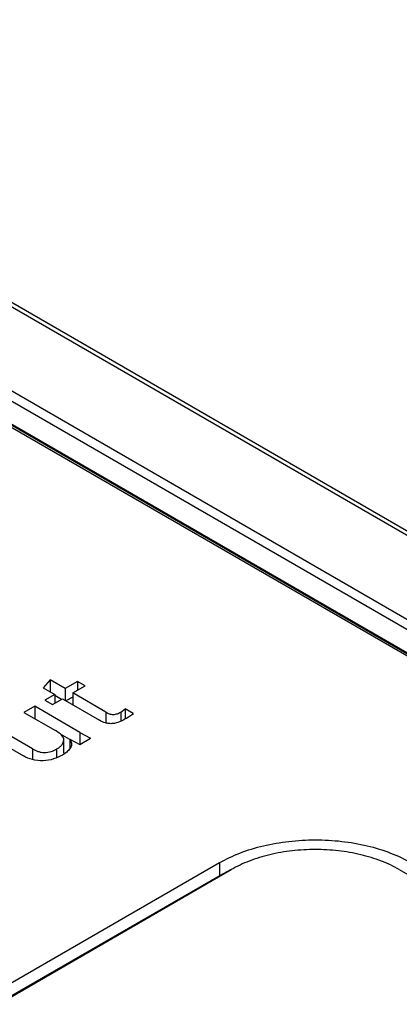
# Model space of a CAD drawing. Header units: inches. Extents: x 0 to 34, y 0 to 22.
# Tile 81 of 88: x 28.186 to 28.422, y 18.373 to 18.985. Entities that reach past the tile are written whole.
import ezdxf

# ---------------------------------------------------------------- set-up
doc = ezdxf.new("R2010")
doc.units = ezdxf.units.IN
doc.header["$LTSCALE"] = 1.87
doc.header["$MEASUREMENT"] = 0
doc.layers.get('0').update_dxf_attribs({"linetype": 'CONTINUOUS'})

msp = doc.modelspace()

# ---------------------------------------------------------------- linework, layer by layer
at = {"color": 7, "linetype": 'CONTINUOUS'}
for p, q in [((31.4774, 16.90342), (26.74914, 19.63346)), ((31.4813, 16.90383), (26.75304, 19.63387)), ((31.09449, 17.04952), (26.94651, 19.44452)), ((31.09644, 17.04973), (26.94845, 19.44473)), ((26.99413, 19.43988), (31.14212, 17.04488)), ((26.99135, 19.43517), (31.13934, 17.04017)), ((26.97539, 19.42998), (31.12338, 17.03498)), ((28.20518, 18.57478), (28.20084, 18.56989)), ((28.20518, 18.57478), (28.20518, 18.56739)), ((28.21446, 18.56942), (28.20518, 18.57478)), ((28.22216, 18.57386), (28.21446, 18.56942)), ((28.22216, 18.57386), (28.22216, 18.56838)), ((28.22691, 18.57112), (28.22216, 18.57386)), ((28.20084, 18.56989), (28.20806, 18.56572)), ((28.21446, 18.56942), (28.21446, 18.56203)), ((28.21921, 18.56668), (28.22691, 18.57112)), ((28.20806, 18.56572), (28.20195, 18.56219)), ((28.20195, 18.56219), (28.20669, 18.55945)), ((28.20669, 18.55945), (28.21281, 18.56298)), ((28.20806, 18.56572), (28.20806, 18.56024)), ((28.21225, 18.56266), (28.20806, 18.56507)), ((28.21281, 18.56298), (28.23586, 18.54968)), ((28.21921, 18.56412), (28.21502, 18.56171)), ((28.21921, 18.56668), (28.21921, 18.55929)), ((28.23991, 18.55472), (28.21921, 18.56668)), ((28.19558, 18.55835), (28.1889, 18.55449)), ((28.19558, 18.55835), (28.19558, 18.55064)), ((28.22364, 18.54214), (28.19558, 18.55835)), ((28.24913, 18.55473), (28.25188, 18.5567)), ((28.25188, 18.5567), (28.25188, 18.55047)), ((28.2569, 18.55381), (28.25188, 18.5567)), ((28.1889, 18.55449), (28.20844, 18.54321)), ((28.23991, 18.55472), (28.23991, 18.54795)), ((28.24913, 18.55473), (28.24913, 18.54902)), ((28.1942, 18.5319), (28.17198, 18.54472)), ((28.16538, 18.54091), (28.18856, 18.52752)), ((28.21751, 18.53765), (28.21172, 18.54099)), ((28.21367, 18.52937), (28.21367, 18.53741)), ((28.21751, 18.53797), (28.21751, 18.53202)), ((28.21751, 18.53797), (28.22357, 18.53464)), ((28.22357, 18.53464), (28.2303, 18.53853)), ((28.22364, 18.54214), (28.22364, 18.53464)), ((28.22364, 18.54214), (28.2303, 18.53853)), ((28.1942, 18.5319), (28.1942, 18.52521)), ((28.20919, 18.53174), (28.20919, 18.52628)), ((28.21367, 18.52937), (28.21357, 18.52851)), ((28.31048, 18.46106), (27.90756, 18.22845)), ((28.31048, 18.46106), (28.31048, 18.45302)), ((28.31048, 18.45302), (27.90756, 18.22042)), ((27.91493, 18.2242), (28.31785, 18.4568)), ((28.31741, 18.4566), (28.31048, 18.45302)), ((28.42241, 18.45682), (29.57346, 17.79222))]:
    msp.add_line(p, q, dxfattribs=at)
msp.add_arc((28.20972, 18.5374), 0.00395, 0.06129, 18.44875, dxfattribs=at)
for points, knots in [([(28.25195, 18.55047), (28.25081, 18.54981), (28.24834, 18.54853), (28.24486, 18.54751), (28.24183, 18.54755), (28.23897, 18.54808), (28.23703, 18.549), (28.23586, 18.54968)], [0, 0, 0, 0, 0.231771, 0.490298, 0.627567, 0.76156, 1, 1, 1, 1]), ([(28.23991, 18.55472), (28.24058, 18.55434), (28.24163, 18.55377), (28.24321, 18.55334), (28.24493, 18.55324), (28.247, 18.55361), (28.24847, 18.55434), (28.24913, 18.55473)], [0, 0, 0, 0, 0.23653, 0.364064, 0.499366, 0.764844, 1, 1, 1, 1]), ([(28.2569, 18.55381), (28.25615, 18.55318), (28.25453, 18.55202), (28.25283, 18.55098), (28.25195, 18.55047)], [0, 0, 0, 0, 0.488417, 1, 1, 1, 1]), ([(28.21346, 18.53865), (28.21316, 18.53965), (28.21148, 18.54144), (28.20952, 18.54259), (28.20844, 18.54321)], [0, 0, 0, 0, 0.454224, 1, 1, 1, 1]), ([(28.20919, 18.53174), (28.20981, 18.5321), (28.21097, 18.53286), (28.21245, 18.53419), (28.21343, 18.53572), (28.21367, 18.53686), (28.21367, 18.53741)], [0, 0, 0, 0, 0.287559, 0.550015, 0.784467, 1, 1, 1, 1]), ([(28.21751, 18.53797), (28.21765, 18.53772), (28.21816, 18.53672), (28.21847, 18.53559), (28.21847, 18.53476)], [0, 0, 0, 0, 0.259775, 1, 1, 1, 1]), ([(28.1942, 18.5319), (28.19528, 18.53128), (28.19702, 18.53042), (28.19956, 18.52973), (28.20234, 18.52948), (28.20571, 18.52998), (28.20811, 18.53112), (28.20919, 18.53174)], [0, 0, 0, 0, 0.237206, 0.36524, 0.499199, 0.76462, 1, 1, 1, 1]), ([(28.21754, 18.53201), (28.21698, 18.5312), (28.21547, 18.52971), (28.21373, 18.52856), (28.21277, 18.52801)], [0, 0, 0, 0, 0.47227, 1, 1, 1, 1]), ([(28.21847, 18.53476), (28.21847, 18.53429), (28.2183, 18.5333), (28.21783, 18.53243), (28.21754, 18.53201)], [0, 0, 0, 0, 0.482168, 1, 1, 1, 1]), ([(28.21277, 18.52801), (28.21106, 18.52702), (28.20721, 18.52527), (28.20078, 18.52413), (28.19427, 18.52487), (28.19029, 18.52652), (28.18856, 18.52752)], [0, 0, 0, 0, 0.23436, 0.496804, 0.762655, 1, 1, 1, 1]), ([(28.31048, 18.46106), (28.31456, 18.46341), (28.32349, 18.46756), (28.33803, 18.472), (28.35378, 18.4747), (28.37013, 18.47561), (28.38647, 18.47471), (28.40223, 18.47202), (28.41677, 18.46758), (28.4257, 18.46343), (28.42978, 18.46108)], [0, 0, 0, 0, 0.113963, 0.237341, 0.367038, 0.499973, 0.632915, 0.76263, 0.886028, 1, 1, 1, 1]), ([(28.42241, 18.45682), (28.41884, 18.45889), (28.41101, 18.46252), (28.39827, 18.46641), (28.38445, 18.46877), (28.37013, 18.46957), (28.3558, 18.46877), (28.34199, 18.4664), (28.32925, 18.4625), (28.32142, 18.45887), (28.31785, 18.4568)], [0, 0, 0, 0, 0.113973, 0.237371, 0.367088, 0.500031, 0.632966, 0.762662, 0.886038, 1, 1, 1, 1])]:
    msp.add_open_spline(points, degree=3, knots=knots, dxfattribs=at)

doc.saveas('drawing.dxf')
